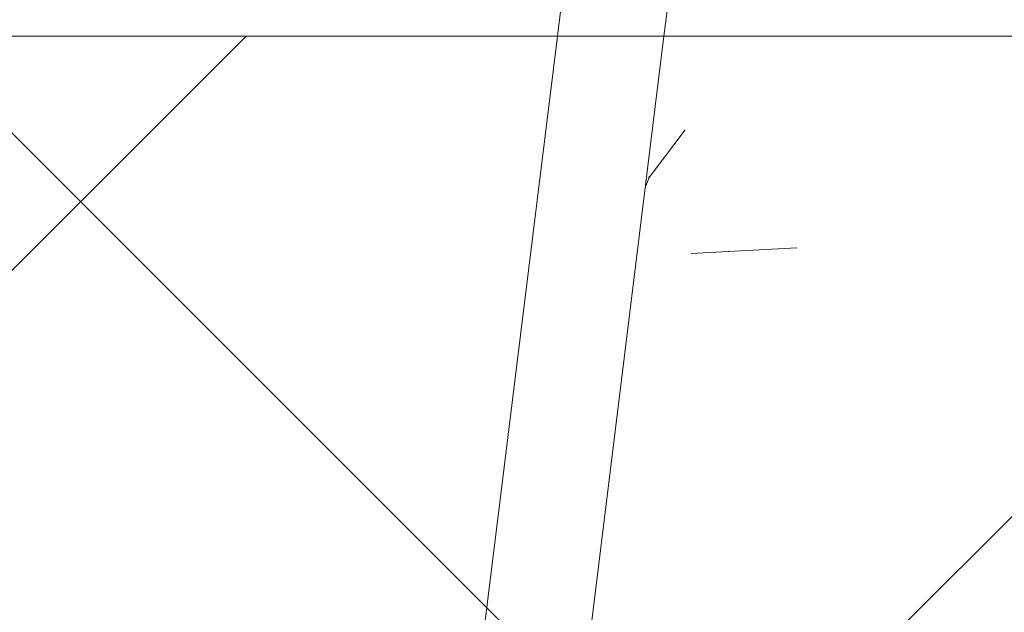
# Model space of a CAD drawing. Header units: millimetres. Extents: x -6861 to -4247, y -337 to 6932.
# Tile 10 of 134: x -6133 to -6116, y 6527 to 6537. Entities that reach past the tile are written whole.
import ezdxf

# ---------------------------------------------------------------- set-up
doc = ezdxf.new("R2010")
doc.units = ezdxf.units.MM
for name, color, linetype, lineweight in [('A-DETL-GENF', 7, 'Continuous', 9), ('E-LITE-EQPM', 7, 'Continuous', 20), ('Imports in Families', 7, 'Continuous', 9)]:
    doc.layers.add(name, color=color, linetype=linetype, lineweight=lineweight)

# ---------------------------------------------------------------- blocks, each defined once
blk = doc.blocks.new('01 TEIDE FRAME 1 GLB - 00 Without frame 3L WHITE-676793-Planta_PDF')
at = {"layer": 'Imports in Families', "color": 254, "true_color": 0xcccccc}
for p, q in [((-3236.875, 6541.496), (-3237.493, 6536.496)), ((-3235.679, 6536.496), (-3235.061, 6541.496)), ((-3237.493, 6536.496), (-3240.312, 6513.694)), ((-3238.525, 6513.473), (-3235.679, 6536.496)), ((-3235.929, 6534.09), (-3235.318, 6534.899)), ((-3235.997, 6533.922), (-3235.929, 6534.09)), ((-3235.944, 6534.101), (-3235.929, 6534.09)), ((-3235.215, 6532.797), (-3233.417, 6532.889))]:
    blk.add_line(p, q, dxfattribs=at)
blk = doc.blocks.new('01 TEIDE FRAME 1 GLB - 00 Without frame 3L WHITE-V1-Planta_PDF')
at = {"layer": 'Imports in Families', "color": 254, "true_color": 0xcccccc}
for p, q in [((-3236.875, 6541.496), (-3237.493, 6536.496)), ((-3235.679, 6536.496), (-3235.061, 6541.496)), ((-3237.493, 6536.496), (-3240.312, 6513.694)), ((-3238.525, 6513.473), (-3235.679, 6536.496)), ((-3235.929, 6534.09), (-3235.318, 6534.899)), ((-3235.997, 6533.922), (-3235.929, 6534.09)), ((-3235.944, 6534.101), (-3235.929, 6534.09)), ((-3235.215, 6532.797), (-3233.417, 6532.889))]:
    blk.add_line(p, q, dxfattribs=at)

msp = doc.modelspace()

# ---------------------------------------------------------------- hatches: boundary and pattern name
at = {"layer": 'A-DETL-GENF', "true_color": 0xaaaaaa}
h = msp.add_hatch(dxfattribs=at)
h.set_pattern_fill('FP_1', color=253, style=0, pattern_type=2)
h.set_pattern_definition([(45, (-2886.22, 0), (-10.606602, 10.606602), []), (135, (-2886.22, 0), (-10.606602, -10.606602), [])])
h.paths.add_polyline_path([(-6135.18, 6266.896), (-5897.28, 6266.896), (-5897.28, 6892.496), (-6135.18, 6892.496), (-6135.18, 6622.496), (-5940.18, 6622.496), (-5940.18, 6536.496), (-6155.18, 6536.496), (-6155.18, 6491.996), (-6135.18, 6491.996), (-6135.18, 6291.975)])

# ---------------------------------------------------------------- linework, layer by layer
at = {"layer": 'E-LITE-EQPM', "color": 253, "true_color": 0xaaaaaa}
msp.add_line((-5940.18, 6536.496), (-6155.18, 6536.496), dxfattribs=at)

# ---------------------------------------------------------------- block references
at = {"layer": 'E-LITE-EQPM'}
for name in ['01 TEIDE FRAME 1 GLB - 00 Without frame 3L WHITE-676793-Planta_PDF', '01 TEIDE FRAME 1 GLB - 00 Without frame 3L WHITE-V1-Planta_PDF']:
    msp.add_blockref(name, (-2886.221, 0), dxfattribs=at)

doc.saveas('drawing.dxf')
